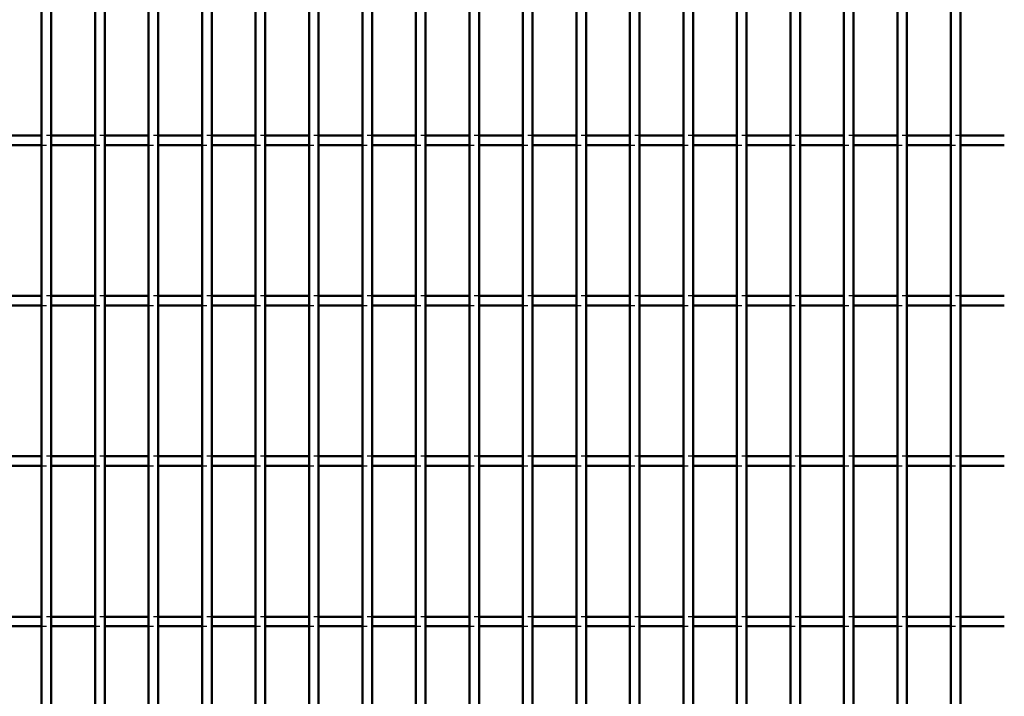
# Model space of a CAD drawing. Header units: millimetres. Extents: x -1015 to 606, y -500 to 954.
# Tile 30 of 36: x -206 to -1, y 218 to 358. Entities that reach past the tile are written whole.
import ezdxf

# ---------------------------------------------------------------- set-up
doc = ezdxf.new("R2010")
doc.units = ezdxf.units.MM
doc.linetypes.add('Dashed', pattern=[2, 1, -1])
doc.layers.add('AM_0', color=7, linetype='Continuous', lineweight=50)
doc.layers.add('AM_9', color=6, linetype='Dashed', lineweight=25)

# ---------------------------------------------------------------- blocks, each defined once
blk = doc.blocks.new('38_ek5igf6uanxcj5ogaxo7x0kqe________0_in_LPP2303311211120010003500_4')
at = {"layer": 'AM_0'}
for p, q in [((-200.98, -498), (-200.98, 498)), ((-198.98, -498), (-198.98, 498))]:
    blk.add_line(p, q, dxfattribs=at)
blk = doc.blocks.new('39_bcnx7mfly6whsp137x8wxovkr________0_in_LPP2303311211120010003500_4')
at = {"layer": 'AM_0'}
for p, q in [((-189.87, -498), (-189.87, 498)), ((-187.87, -498), (-187.87, 498))]:
    blk.add_line(p, q, dxfattribs=at)
blk = doc.blocks.new('40_avmeeiigf0pehu7v4zonrbq2i________0_in_LPP2303311211120010003500_4')
at = {"layer": 'AM_0'}
for p, q in [((-178.76, -498), (-178.76, 498)), ((-176.76, -498), (-176.76, 498))]:
    blk.add_line(p, q, dxfattribs=at)
blk = doc.blocks.new('41_st2lst2fj60bgqaf47cp47kvb________0_in_LPP2303311211120010003500_4')
at = {"layer": 'AM_0'}
for p, q in [((-167.65, -498), (-167.65, 498)), ((-165.65, -498), (-165.65, 498))]:
    blk.add_line(p, q, dxfattribs=at)
blk = doc.blocks.new('42_f07s9yv9rhxrjw414h9ekfoia________0_in_LPP2303311211120010003500_4')
at = {"layer": 'AM_0'}
for p, q in [((-156.54, -498), (-156.54, 498)), ((-154.54, -498), (-154.54, 498))]:
    blk.add_line(p, q, dxfattribs=at)
blk = doc.blocks.new('43_7ito4ji0v8vdjofrlk46weiin________0_in_LPP2303311211120010003500_4')
at = {"layer": 'AM_0'}
for p, q in [((-145.43, -498), (-145.43, 498)), ((-143.43, -498), (-143.43, 498))]:
    blk.add_line(p, q, dxfattribs=at)
blk = doc.blocks.new('44_2y847o73t3eggvga6kpk2pcgj________0_in_LPP2303311211120010003500_4')
at = {"layer": 'AM_0'}
for p, q in [((-134.32, -498), (-134.32, 498)), ((-132.32, -498), (-132.32, 498))]:
    blk.add_line(p, q, dxfattribs=at)
blk = doc.blocks.new('45_jtkccjmeojaeo3yi9k2mvveji________0_in_LPP2303311211120010003500_4')
at = {"layer": 'AM_0'}
for p, q in [((-123.21, -498), (-123.21, 498)), ((-121.21, -498), (-121.21, 498))]:
    blk.add_line(p, q, dxfattribs=at)
blk = doc.blocks.new('46_qnr9gcw6eu63xqgmlqsk2aj9o________0_in_LPP2303311211120010003500_4')
at = {"layer": 'AM_0'}
for p, q in [((-112.1, -498), (-112.1, 498)), ((-110.1, -498), (-110.1, 498))]:
    blk.add_line(p, q, dxfattribs=at)
blk = doc.blocks.new('47_gom53tat42yvdnig0qlbxlw8n________0_in_LPP2303311211120010003500_4')
at = {"layer": 'AM_0'}
for p, q in [((-100.99, -498), (-100.99, 498)), ((-98.99, -498), (-98.99, 498))]:
    blk.add_line(p, q, dxfattribs=at)
blk = doc.blocks.new('48_qf5vmkguf8s91vnm2iurwqtig________0_in_LPP2303311211120010003500_4')
at = {"layer": 'AM_0'}
for p, q in [((-89.88, -498), (-89.88, 498)), ((-87.88, -498), (-87.88, 498))]:
    blk.add_line(p, q, dxfattribs=at)
blk = doc.blocks.new('49_bwlcrna5iuu006a81mgrgm1e1________0_in_LPP2303311211120010003500_4')
at = {"layer": 'AM_0'}
for p, q in [((-78.77, -498), (-78.77, 498)), ((-76.77, -498), (-76.77, 498))]:
    blk.add_line(p, q, dxfattribs=at)
blk = doc.blocks.new('50_v8du4jyq6zkng1uk3rn28hpsp________0_in_LPP2303311211120010003500_4')
at = {"layer": 'AM_0'}
for p, q in [((-67.66, -498), (-67.66, 498)), ((-65.66, -498), (-65.66, 498))]:
    blk.add_line(p, q, dxfattribs=at)
blk = doc.blocks.new('51_7e6b49q20w0d9mmo2l9iecmpa________0_in_LPP2303311211120010003500_4')
at = {"layer": 'AM_0'}
for p, q in [((-56.55, -498), (-56.55, 498)), ((-54.55, -498), (-54.55, 498))]:
    blk.add_line(p, q, dxfattribs=at)
blk = doc.blocks.new('52_oflzalamt0ce6vvqo7p7ol3oh________0_in_LPP2303311211120010003500_4')
at = {"layer": 'AM_0'}
for p, q in [((-45.44, -498), (-45.44, 498)), ((-43.44, -498), (-43.44, 498))]:
    blk.add_line(p, q, dxfattribs=at)
blk = doc.blocks.new('53_sdd36xq7bv41l80bdq2ifiluq________0_in_LPP2303311211120010003500_4')
at = {"layer": 'AM_0'}
for p, q in [((-34.33, -498), (-34.33, 498)), ((-32.33, -498), (-32.33, 498))]:
    blk.add_line(p, q, dxfattribs=at)
blk = doc.blocks.new('54_0mffpmiiq3uz9xdl70xi1dr6o________0_in_LPP2303311211120010003500_4')
at = {"layer": 'AM_0'}
for p, q in [((-23.22, -498), (-23.22, 498)), ((-21.22, -498), (-21.22, 498))]:
    blk.add_line(p, q, dxfattribs=at)
blk = doc.blocks.new('55_o4mbfcat8mty4urqz2rt5wgqj________0_in_LPP2303311211120010003500_4')
at = {"layer": 'AM_0'}
for p, q in [((-12.11, -498), (-12.11, 498)), ((-10.11, -498), (-10.11, 498))]:
    blk.add_line(p, q, dxfattribs=at)
blk = doc.blocks.new('132_z06yyg7yfn3n0e1x5gel4n05a________0_in_LPP2303311211120010003500_4')
at = {"layer": 'AM_0'}
for p, q in [((-200.98, 234.31), (-210.09, 234.31)), ((-200.98, 234.31), (-200.98, 232.31)), ((-198.98, 232.31), (-198.98, 234.31)), ((-189.87, 234.31), (-198.98, 234.31)), ((-189.87, 234.31), (-189.87, 232.31)), ((-187.87, 232.31), (-187.87, 234.31)), ((-178.76, 234.31), (-187.87, 234.31)), ((-178.76, 234.31), (-178.76, 232.31)), ((-176.76, 232.31), (-176.76, 234.31)), ((-167.65, 234.31), (-176.76, 234.31)), ((-167.65, 234.31), (-167.65, 232.31)), ((-165.65, 232.31), (-165.65, 234.31)), ((-156.54, 234.31), (-165.65, 234.31)), ((-156.54, 234.31), (-156.54, 232.31)), ((-154.54, 232.31), (-154.54, 234.31)), ((-145.43, 234.31), (-154.54, 234.31)), ((-145.43, 234.31), (-145.43, 232.31)), ((-143.43, 232.31), (-143.43, 234.31)), ((-134.32, 234.31), (-143.43, 234.31)), ((-134.32, 234.31), (-134.32, 232.31)), ((-132.32, 232.31), (-132.32, 234.31)), ((-123.21, 234.31), (-132.32, 234.31)), ((-123.21, 234.31), (-123.21, 232.31)), ((-121.21, 232.31), (-121.21, 234.31)), ((-112.1, 234.31), (-121.21, 234.31)), ((-112.1, 234.31), (-112.1, 232.31)), ((-110.1, 232.31), (-110.1, 234.31)), ((-100.99, 234.31), (-110.1, 234.31)), ((-100.99, 234.31), (-100.99, 232.31)), ((-98.99, 232.31), (-98.99, 234.31)), ((-89.88, 234.31), (-98.99, 234.31)), ((-89.88, 234.31), (-89.88, 232.31)), ((-87.88, 232.31), (-87.88, 234.31)), ((-78.77, 234.31), (-87.88, 234.31)), ((-78.77, 234.31), (-78.77, 232.31)), ((-76.77, 232.31), (-76.77, 234.31)), ((-67.66, 234.31), (-76.77, 234.31)), ((-67.66, 234.31), (-67.66, 232.31)), ((-65.66, 232.31), (-65.66, 234.31)), ((-56.55, 234.31), (-65.66, 234.31)), ((-56.55, 234.31), (-56.55, 232.31)), ((-54.55, 232.31), (-54.55, 234.31)), ((-45.44, 234.31), (-54.55, 234.31)), ((-45.44, 234.31), (-45.44, 232.31)), ((-43.44, 232.31), (-43.44, 234.31)), ((-34.33, 234.31), (-43.44, 234.31)), ((-34.33, 234.31), (-34.33, 232.31)), ((-32.33, 232.31), (-32.33, 234.31)), ((-23.22, 234.31), (-32.33, 234.31)), ((-23.22, 234.31), (-23.22, 232.31)), ((-21.22, 232.31), (-21.22, 234.31)), ((-12.11, 234.31), (-21.22, 234.31)), ((-12.11, 234.31), (-12.11, 232.31)), ((-10.11, 232.31), (-10.11, 234.31)), ((-1, 234.31), (-10.11, 234.31)), ((-200.98, 232.31), (-210.09, 232.31)), ((-189.87, 232.31), (-198.98, 232.31)), ((-178.76, 232.31), (-187.87, 232.31)), ((-167.65, 232.31), (-176.76, 232.31)), ((-156.54, 232.31), (-165.65, 232.31)), ((-145.43, 232.31), (-154.54, 232.31)), ((-134.32, 232.31), (-143.43, 232.31)), ((-123.21, 232.31), (-132.32, 232.31)), ((-112.1, 232.31), (-121.21, 232.31)), ((-100.99, 232.31), (-110.1, 232.31)), ((-89.88, 232.31), (-98.99, 232.31)), ((-78.77, 232.31), (-87.88, 232.31)), ((-67.66, 232.31), (-76.77, 232.31)), ((-56.55, 232.31), (-65.66, 232.31)), ((-45.44, 232.31), (-54.55, 232.31)), ((-34.33, 232.31), (-43.44, 232.31)), ((-23.22, 232.31), (-32.33, 232.31)), ((-12.11, 232.31), (-21.22, 232.31)), ((-1, 232.31), (-10.11, 232.31))]:
    blk.add_line(p, q, dxfattribs=at)
at = {"layer": 'AM_9'}
for p, q in [((-198.98, 234.31), (-200.98, 234.31)), ((-187.87, 234.31), (-189.87, 234.31)), ((-176.76, 234.31), (-178.76, 234.31)), ((-165.65, 234.31), (-167.65, 234.31)), ((-154.54, 234.31), (-156.54, 234.31)), ((-143.43, 234.31), (-145.43, 234.31)), ((-132.32, 234.31), (-134.32, 234.31)), ((-121.21, 234.31), (-123.21, 234.31)), ((-110.1, 234.31), (-112.1, 234.31)), ((-98.99, 234.31), (-100.99, 234.31)), ((-87.88, 234.31), (-89.88, 234.31)), ((-76.77, 234.31), (-78.77, 234.31)), ((-65.66, 234.31), (-67.66, 234.31)), ((-54.55, 234.31), (-56.55, 234.31)), ((-43.44, 234.31), (-45.44, 234.31)), ((-32.33, 234.31), (-34.33, 234.31)), ((-21.22, 234.31), (-23.22, 234.31)), ((-10.11, 234.31), (-12.11, 234.31)), ((-200.98, 232.31), (-198.98, 232.31)), ((-189.87, 232.31), (-187.87, 232.31)), ((-178.76, 232.31), (-176.76, 232.31)), ((-167.65, 232.31), (-165.65, 232.31)), ((-156.54, 232.31), (-154.54, 232.31)), ((-145.43, 232.31), (-143.43, 232.31)), ((-134.32, 232.31), (-132.32, 232.31)), ((-123.21, 232.31), (-121.21, 232.31)), ((-112.1, 232.31), (-110.1, 232.31)), ((-100.99, 232.31), (-98.99, 232.31)), ((-89.88, 232.31), (-87.88, 232.31)), ((-78.77, 232.31), (-76.77, 232.31)), ((-67.66, 232.31), (-65.66, 232.31)), ((-56.55, 232.31), (-54.55, 232.31)), ((-45.44, 232.31), (-43.44, 232.31)), ((-34.33, 232.31), (-32.33, 232.31)), ((-23.22, 232.31), (-21.22, 232.31)), ((-12.11, 232.31), (-10.11, 232.31))]:
    blk.add_line(p, q, dxfattribs=at)
blk = doc.blocks.new('133_jkkqf0bceg3di1q96ohhvpj52________0_in_LPP2303311211120010003500_4')
at = {"layer": 'AM_0'}
for p, q in [((-200.98, 267.64), (-210.09, 267.64)), ((-200.98, 267.64), (-200.98, 265.64)), ((-198.98, 265.64), (-198.98, 267.64)), ((-189.87, 267.64), (-198.98, 267.64)), ((-189.87, 267.64), (-189.87, 265.64)), ((-187.87, 265.64), (-187.87, 267.64)), ((-178.76, 267.64), (-187.87, 267.64)), ((-178.76, 267.64), (-178.76, 265.64)), ((-176.76, 265.64), (-176.76, 267.64)), ((-167.65, 267.64), (-176.76, 267.64)), ((-167.65, 267.64), (-167.65, 265.64)), ((-165.65, 265.64), (-165.65, 267.64)), ((-156.54, 267.64), (-165.65, 267.64)), ((-156.54, 267.64), (-156.54, 265.64)), ((-154.54, 265.64), (-154.54, 267.64)), ((-145.43, 267.64), (-154.54, 267.64)), ((-145.43, 267.64), (-145.43, 265.64)), ((-143.43, 265.64), (-143.43, 267.64)), ((-134.32, 267.64), (-143.43, 267.64)), ((-134.32, 267.64), (-134.32, 265.64)), ((-132.32, 265.64), (-132.32, 267.64)), ((-123.21, 267.64), (-132.32, 267.64)), ((-123.21, 267.64), (-123.21, 265.64)), ((-121.21, 265.64), (-121.21, 267.64)), ((-112.1, 267.64), (-121.21, 267.64)), ((-112.1, 267.64), (-112.1, 265.64)), ((-110.1, 265.64), (-110.1, 267.64)), ((-100.99, 267.64), (-110.1, 267.64)), ((-100.99, 267.64), (-100.99, 265.64)), ((-98.99, 265.64), (-98.99, 267.64)), ((-89.88, 267.64), (-98.99, 267.64)), ((-89.88, 267.64), (-89.88, 265.64)), ((-87.88, 265.64), (-87.88, 267.64)), ((-78.77, 267.64), (-87.88, 267.64)), ((-78.77, 267.64), (-78.77, 265.64)), ((-76.77, 265.64), (-76.77, 267.64)), ((-67.66, 267.64), (-76.77, 267.64)), ((-67.66, 267.64), (-67.66, 265.64)), ((-65.66, 265.64), (-65.66, 267.64)), ((-56.55, 267.64), (-65.66, 267.64)), ((-56.55, 267.64), (-56.55, 265.64)), ((-54.55, 265.64), (-54.55, 267.64)), ((-45.44, 267.64), (-54.55, 267.64)), ((-45.44, 267.64), (-45.44, 265.64)), ((-43.44, 265.64), (-43.44, 267.64)), ((-34.33, 267.64), (-43.44, 267.64)), ((-34.33, 267.64), (-34.33, 265.64)), ((-32.33, 265.64), (-32.33, 267.64)), ((-23.22, 267.64), (-32.33, 267.64)), ((-23.22, 267.64), (-23.22, 265.64)), ((-21.22, 265.64), (-21.22, 267.64)), ((-12.11, 267.64), (-21.22, 267.64)), ((-12.11, 267.64), (-12.11, 265.64)), ((-10.11, 265.64), (-10.11, 267.64)), ((-1, 267.64), (-10.11, 267.64)), ((-200.98, 265.64), (-210.09, 265.64)), ((-189.87, 265.64), (-198.98, 265.64)), ((-178.76, 265.64), (-187.87, 265.64)), ((-167.65, 265.64), (-176.76, 265.64)), ((-156.54, 265.64), (-165.65, 265.64)), ((-145.43, 265.64), (-154.54, 265.64)), ((-134.32, 265.64), (-143.43, 265.64)), ((-123.21, 265.64), (-132.32, 265.64)), ((-112.1, 265.64), (-121.21, 265.64)), ((-100.99, 265.64), (-110.1, 265.64)), ((-89.88, 265.64), (-98.99, 265.64)), ((-78.77, 265.64), (-87.88, 265.64)), ((-67.66, 265.64), (-76.77, 265.64)), ((-56.55, 265.64), (-65.66, 265.64)), ((-45.44, 265.64), (-54.55, 265.64)), ((-34.33, 265.64), (-43.44, 265.64)), ((-23.22, 265.64), (-32.33, 265.64)), ((-12.11, 265.64), (-21.22, 265.64)), ((-1, 265.64), (-10.11, 265.64))]:
    blk.add_line(p, q, dxfattribs=at)
at = {"layer": 'AM_9'}
for p, q in [((-198.98, 267.64), (-200.98, 267.64)), ((-187.87, 267.64), (-189.87, 267.64)), ((-176.76, 267.64), (-178.76, 267.64)), ((-165.65, 267.64), (-167.65, 267.64)), ((-154.54, 267.64), (-156.54, 267.64)), ((-143.43, 267.64), (-145.43, 267.64)), ((-132.32, 267.64), (-134.32, 267.64)), ((-121.21, 267.64), (-123.21, 267.64)), ((-110.1, 267.64), (-112.1, 267.64)), ((-98.99, 267.64), (-100.99, 267.64)), ((-87.88, 267.64), (-89.88, 267.64)), ((-76.77, 267.64), (-78.77, 267.64)), ((-65.66, 267.64), (-67.66, 267.64)), ((-54.55, 267.64), (-56.55, 267.64)), ((-43.44, 267.64), (-45.44, 267.64)), ((-32.33, 267.64), (-34.33, 267.64)), ((-21.22, 267.64), (-23.22, 267.64)), ((-10.11, 267.64), (-12.11, 267.64)), ((-200.98, 265.64), (-198.98, 265.64)), ((-189.87, 265.64), (-187.87, 265.64)), ((-178.76, 265.64), (-176.76, 265.64)), ((-167.65, 265.64), (-165.65, 265.64)), ((-156.54, 265.64), (-154.54, 265.64)), ((-145.43, 265.64), (-143.43, 265.64)), ((-134.32, 265.64), (-132.32, 265.64)), ((-123.21, 265.64), (-121.21, 265.64)), ((-112.1, 265.64), (-110.1, 265.64)), ((-100.99, 265.64), (-98.99, 265.64)), ((-89.88, 265.64), (-87.88, 265.64)), ((-78.77, 265.64), (-76.77, 265.64)), ((-67.66, 265.64), (-65.66, 265.64)), ((-56.55, 265.64), (-54.55, 265.64)), ((-45.44, 265.64), (-43.44, 265.64)), ((-34.33, 265.64), (-32.33, 265.64)), ((-23.22, 265.64), (-21.22, 265.64)), ((-12.11, 265.64), (-10.11, 265.64))]:
    blk.add_line(p, q, dxfattribs=at)
blk = doc.blocks.new('134_2np5bcpld2maebqwujrb8ijvd________0_in_LPP2303311211120010003500_4')
at = {"layer": 'AM_0'}
for p, q in [((-200.98, 300.97), (-210.09, 300.97)), ((-200.98, 300.97), (-200.98, 298.97)), ((-198.98, 298.97), (-198.98, 300.97)), ((-189.87, 300.97), (-198.98, 300.97)), ((-189.87, 300.97), (-189.87, 298.97)), ((-187.87, 298.97), (-187.87, 300.97)), ((-178.76, 300.97), (-187.87, 300.97)), ((-178.76, 300.97), (-178.76, 298.97)), ((-176.76, 298.97), (-176.76, 300.97)), ((-167.65, 300.97), (-176.76, 300.97)), ((-167.65, 300.97), (-167.65, 298.97)), ((-165.65, 298.97), (-165.65, 300.97)), ((-156.54, 300.97), (-165.65, 300.97)), ((-156.54, 300.97), (-156.54, 298.97)), ((-154.54, 298.97), (-154.54, 300.97)), ((-145.43, 300.97), (-154.54, 300.97)), ((-145.43, 300.97), (-145.43, 298.97)), ((-143.43, 298.97), (-143.43, 300.97)), ((-134.32, 300.97), (-143.43, 300.97)), ((-134.32, 300.97), (-134.32, 298.97)), ((-132.32, 298.97), (-132.32, 300.97)), ((-123.21, 300.97), (-132.32, 300.97)), ((-123.21, 300.97), (-123.21, 298.97)), ((-121.21, 298.97), (-121.21, 300.97)), ((-112.1, 300.97), (-121.21, 300.97)), ((-112.1, 300.97), (-112.1, 298.97)), ((-110.1, 298.97), (-110.1, 300.97)), ((-100.99, 300.97), (-110.1, 300.97)), ((-100.99, 300.97), (-100.99, 298.97)), ((-98.99, 298.97), (-98.99, 300.97)), ((-89.88, 300.97), (-98.99, 300.97)), ((-89.88, 300.97), (-89.88, 298.97)), ((-87.88, 298.97), (-87.88, 300.97)), ((-78.77, 300.97), (-87.88, 300.97)), ((-78.77, 300.97), (-78.77, 298.97)), ((-76.77, 298.97), (-76.77, 300.97)), ((-67.66, 300.97), (-76.77, 300.97)), ((-67.66, 300.97), (-67.66, 298.97)), ((-65.66, 298.97), (-65.66, 300.97)), ((-56.55, 300.97), (-65.66, 300.97)), ((-56.55, 300.97), (-56.55, 298.97)), ((-54.55, 298.97), (-54.55, 300.97)), ((-45.44, 300.97), (-54.55, 300.97)), ((-45.44, 300.97), (-45.44, 298.97)), ((-43.44, 298.97), (-43.44, 300.97)), ((-34.33, 300.97), (-43.44, 300.97)), ((-34.33, 300.97), (-34.33, 298.97)), ((-32.33, 298.97), (-32.33, 300.97)), ((-23.22, 300.97), (-32.33, 300.97)), ((-23.22, 300.97), (-23.22, 298.97)), ((-21.22, 298.97), (-21.22, 300.97)), ((-12.11, 300.97), (-21.22, 300.97)), ((-12.11, 300.97), (-12.11, 298.97)), ((-10.11, 298.97), (-10.11, 300.97)), ((-1, 300.97), (-10.11, 300.97)), ((-200.98, 298.97), (-210.09, 298.97)), ((-189.87, 298.97), (-198.98, 298.97)), ((-178.76, 298.97), (-187.87, 298.97)), ((-167.65, 298.97), (-176.76, 298.97)), ((-156.54, 298.97), (-165.65, 298.97)), ((-145.43, 298.97), (-154.54, 298.97)), ((-134.32, 298.97), (-143.43, 298.97)), ((-123.21, 298.97), (-132.32, 298.97)), ((-112.1, 298.97), (-121.21, 298.97)), ((-100.99, 298.97), (-110.1, 298.97)), ((-89.88, 298.97), (-98.99, 298.97)), ((-78.77, 298.97), (-87.88, 298.97)), ((-67.66, 298.97), (-76.77, 298.97)), ((-56.55, 298.97), (-65.66, 298.97)), ((-45.44, 298.97), (-54.55, 298.97)), ((-34.33, 298.97), (-43.44, 298.97)), ((-23.22, 298.97), (-32.33, 298.97)), ((-12.11, 298.97), (-21.22, 298.97)), ((-1, 298.97), (-10.11, 298.97))]:
    blk.add_line(p, q, dxfattribs=at)
at = {"layer": 'AM_9'}
for p, q in [((-198.98, 300.97), (-200.98, 300.97)), ((-187.87, 300.97), (-189.87, 300.97)), ((-176.76, 300.97), (-178.76, 300.97)), ((-165.65, 300.97), (-167.65, 300.97)), ((-154.54, 300.97), (-156.54, 300.97)), ((-143.43, 300.97), (-145.43, 300.97)), ((-132.32, 300.97), (-134.32, 300.97)), ((-121.21, 300.97), (-123.21, 300.97)), ((-110.1, 300.97), (-112.1, 300.97)), ((-98.99, 300.97), (-100.99, 300.97)), ((-87.88, 300.97), (-89.88, 300.97)), ((-76.77, 300.97), (-78.77, 300.97)), ((-65.66, 300.97), (-67.66, 300.97)), ((-54.55, 300.97), (-56.55, 300.97)), ((-43.44, 300.97), (-45.44, 300.97)), ((-32.33, 300.97), (-34.33, 300.97)), ((-21.22, 300.97), (-23.22, 300.97)), ((-10.11, 300.97), (-12.11, 300.97)), ((-200.98, 298.97), (-198.98, 298.97)), ((-189.87, 298.97), (-187.87, 298.97)), ((-178.76, 298.97), (-176.76, 298.97)), ((-167.65, 298.97), (-165.65, 298.97)), ((-156.54, 298.97), (-154.54, 298.97)), ((-145.43, 298.97), (-143.43, 298.97)), ((-134.32, 298.97), (-132.32, 298.97)), ((-123.21, 298.97), (-121.21, 298.97)), ((-112.1, 298.97), (-110.1, 298.97)), ((-100.99, 298.97), (-98.99, 298.97)), ((-89.88, 298.97), (-87.88, 298.97)), ((-78.77, 298.97), (-76.77, 298.97)), ((-67.66, 298.97), (-65.66, 298.97)), ((-56.55, 298.97), (-54.55, 298.97)), ((-45.44, 298.97), (-43.44, 298.97)), ((-34.33, 298.97), (-32.33, 298.97)), ((-23.22, 298.97), (-21.22, 298.97)), ((-12.11, 298.97), (-10.11, 298.97))]:
    blk.add_line(p, q, dxfattribs=at)
blk = doc.blocks.new('135_y4pw2iqcp93p4smieeklu1eaa________0_in_LPP2303311211120010003500_4')
at = {"layer": 'AM_0'}
for p, q in [((-200.98, 334.3), (-210.09, 334.3)), ((-200.98, 334.3), (-200.98, 332.3)), ((-198.98, 332.3), (-198.98, 334.3)), ((-189.87, 334.3), (-198.98, 334.3)), ((-189.87, 334.3), (-189.87, 332.3)), ((-187.87, 332.3), (-187.87, 334.3)), ((-178.76, 334.3), (-187.87, 334.3)), ((-178.76, 334.3), (-178.76, 332.3)), ((-176.76, 332.3), (-176.76, 334.3)), ((-167.65, 334.3), (-176.76, 334.3)), ((-167.65, 334.3), (-167.65, 332.3)), ((-165.65, 332.3), (-165.65, 334.3)), ((-156.54, 334.3), (-165.65, 334.3)), ((-156.54, 334.3), (-156.54, 332.3)), ((-154.54, 332.3), (-154.54, 334.3)), ((-145.43, 334.3), (-154.54, 334.3)), ((-145.43, 334.3), (-145.43, 332.3)), ((-143.43, 332.3), (-143.43, 334.3)), ((-134.32, 334.3), (-143.43, 334.3)), ((-134.32, 334.3), (-134.32, 332.3)), ((-132.32, 332.3), (-132.32, 334.3)), ((-123.21, 334.3), (-132.32, 334.3)), ((-123.21, 334.3), (-123.21, 332.3)), ((-121.21, 332.3), (-121.21, 334.3)), ((-112.1, 334.3), (-121.21, 334.3)), ((-112.1, 334.3), (-112.1, 332.3)), ((-110.1, 332.3), (-110.1, 334.3)), ((-100.99, 334.3), (-110.1, 334.3)), ((-100.99, 334.3), (-100.99, 332.3)), ((-98.99, 332.3), (-98.99, 334.3)), ((-89.88, 334.3), (-98.99, 334.3)), ((-89.88, 334.3), (-89.88, 332.3)), ((-87.88, 332.3), (-87.88, 334.3)), ((-78.77, 334.3), (-87.88, 334.3)), ((-78.77, 334.3), (-78.77, 332.3)), ((-76.77, 332.3), (-76.77, 334.3)), ((-67.66, 334.3), (-76.77, 334.3)), ((-67.66, 334.3), (-67.66, 332.3)), ((-65.66, 332.3), (-65.66, 334.3)), ((-56.55, 334.3), (-65.66, 334.3)), ((-56.55, 334.3), (-56.55, 332.3)), ((-54.55, 332.3), (-54.55, 334.3)), ((-45.44, 334.3), (-54.55, 334.3)), ((-45.44, 334.3), (-45.44, 332.3)), ((-43.44, 332.3), (-43.44, 334.3)), ((-34.33, 334.3), (-43.44, 334.3)), ((-34.33, 334.3), (-34.33, 332.3)), ((-32.33, 332.3), (-32.33, 334.3)), ((-23.22, 334.3), (-32.33, 334.3)), ((-23.22, 334.3), (-23.22, 332.3)), ((-21.22, 332.3), (-21.22, 334.3)), ((-12.11, 334.3), (-21.22, 334.3)), ((-12.11, 334.3), (-12.11, 332.3)), ((-10.11, 332.3), (-10.11, 334.3)), ((-1, 334.3), (-10.11, 334.3)), ((-200.98, 332.3), (-210.09, 332.3)), ((-189.87, 332.3), (-198.98, 332.3)), ((-178.76, 332.3), (-187.87, 332.3)), ((-167.65, 332.3), (-176.76, 332.3)), ((-156.54, 332.3), (-165.65, 332.3)), ((-145.43, 332.3), (-154.54, 332.3)), ((-134.32, 332.3), (-143.43, 332.3)), ((-123.21, 332.3), (-132.32, 332.3)), ((-112.1, 332.3), (-121.21, 332.3)), ((-100.99, 332.3), (-110.1, 332.3)), ((-89.88, 332.3), (-98.99, 332.3)), ((-78.77, 332.3), (-87.88, 332.3)), ((-67.66, 332.3), (-76.77, 332.3)), ((-56.55, 332.3), (-65.66, 332.3)), ((-45.44, 332.3), (-54.55, 332.3)), ((-34.33, 332.3), (-43.44, 332.3)), ((-23.22, 332.3), (-32.33, 332.3)), ((-12.11, 332.3), (-21.22, 332.3)), ((-1, 332.3), (-10.11, 332.3))]:
    blk.add_line(p, q, dxfattribs=at)
at = {"layer": 'AM_9'}
for p, q in [((-198.98, 334.3), (-200.98, 334.3)), ((-187.87, 334.3), (-189.87, 334.3)), ((-176.76, 334.3), (-178.76, 334.3)), ((-165.65, 334.3), (-167.65, 334.3)), ((-154.54, 334.3), (-156.54, 334.3)), ((-143.43, 334.3), (-145.43, 334.3)), ((-132.32, 334.3), (-134.32, 334.3)), ((-121.21, 334.3), (-123.21, 334.3)), ((-110.1, 334.3), (-112.1, 334.3)), ((-98.99, 334.3), (-100.99, 334.3)), ((-87.88, 334.3), (-89.88, 334.3)), ((-76.77, 334.3), (-78.77, 334.3)), ((-65.66, 334.3), (-67.66, 334.3)), ((-54.55, 334.3), (-56.55, 334.3)), ((-43.44, 334.3), (-45.44, 334.3)), ((-32.33, 334.3), (-34.33, 334.3)), ((-21.22, 334.3), (-23.22, 334.3)), ((-10.11, 334.3), (-12.11, 334.3)), ((-200.98, 332.3), (-198.98, 332.3)), ((-189.87, 332.3), (-187.87, 332.3)), ((-178.76, 332.3), (-176.76, 332.3)), ((-167.65, 332.3), (-165.65, 332.3)), ((-156.54, 332.3), (-154.54, 332.3)), ((-145.43, 332.3), (-143.43, 332.3)), ((-134.32, 332.3), (-132.32, 332.3)), ((-123.21, 332.3), (-121.21, 332.3)), ((-112.1, 332.3), (-110.1, 332.3)), ((-100.99, 332.3), (-98.99, 332.3)), ((-89.88, 332.3), (-87.88, 332.3)), ((-78.77, 332.3), (-76.77, 332.3)), ((-67.66, 332.3), (-65.66, 332.3)), ((-56.55, 332.3), (-54.55, 332.3)), ((-45.44, 332.3), (-43.44, 332.3)), ((-34.33, 332.3), (-32.33, 332.3)), ((-23.22, 332.3), (-21.22, 332.3)), ((-12.11, 332.3), (-10.11, 332.3))]:
    blk.add_line(p, q, dxfattribs=at)

msp = doc.modelspace()

# ---------------------------------------------------------------- block references
for name in ['38_ek5igf6uanxcj5ogaxo7x0kqe________0_in_LPP2303311211120010003500_4', '39_bcnx7mfly6whsp137x8wxovkr________0_in_LPP2303311211120010003500_4', '40_avmeeiigf0pehu7v4zonrbq2i________0_in_LPP2303311211120010003500_4', '41_st2lst2fj60bgqaf47cp47kvb________0_in_LPP2303311211120010003500_4', '42_f07s9yv9rhxrjw414h9ekfoia________0_in_LPP2303311211120010003500_4', '43_7ito4ji0v8vdjofrlk46weiin________0_in_LPP2303311211120010003500_4', '44_2y847o73t3eggvga6kpk2pcgj________0_in_LPP2303311211120010003500_4', '45_jtkccjmeojaeo3yi9k2mvveji________0_in_LPP2303311211120010003500_4', '46_qnr9gcw6eu63xqgmlqsk2aj9o________0_in_LPP2303311211120010003500_4', '47_gom53tat42yvdnig0qlbxlw8n________0_in_LPP2303311211120010003500_4', '48_qf5vmkguf8s91vnm2iurwqtig________0_in_LPP2303311211120010003500_4', '49_bwlcrna5iuu006a81mgrgm1e1________0_in_LPP2303311211120010003500_4', '50_v8du4jyq6zkng1uk3rn28hpsp________0_in_LPP2303311211120010003500_4', '51_7e6b49q20w0d9mmo2l9iecmpa________0_in_LPP2303311211120010003500_4', '52_oflzalamt0ce6vvqo7p7ol3oh________0_in_LPP2303311211120010003500_4', '53_sdd36xq7bv41l80bdq2ifiluq________0_in_LPP2303311211120010003500_4', '54_0mffpmiiq3uz9xdl70xi1dr6o________0_in_LPP2303311211120010003500_4', '55_o4mbfcat8mty4urqz2rt5wgqj________0_in_LPP2303311211120010003500_4', '135_y4pw2iqcp93p4smieeklu1eaa________0_in_LPP2303311211120010003500_4', '134_2np5bcpld2maebqwujrb8ijvd________0_in_LPP2303311211120010003500_4', '133_jkkqf0bceg3di1q96ohhvpj52________0_in_LPP2303311211120010003500_4', '132_z06yyg7yfn3n0e1x5gel4n05a________0_in_LPP2303311211120010003500_4']:
    msp.add_blockref(name, (0, 0))

doc.saveas('drawing.dxf')
